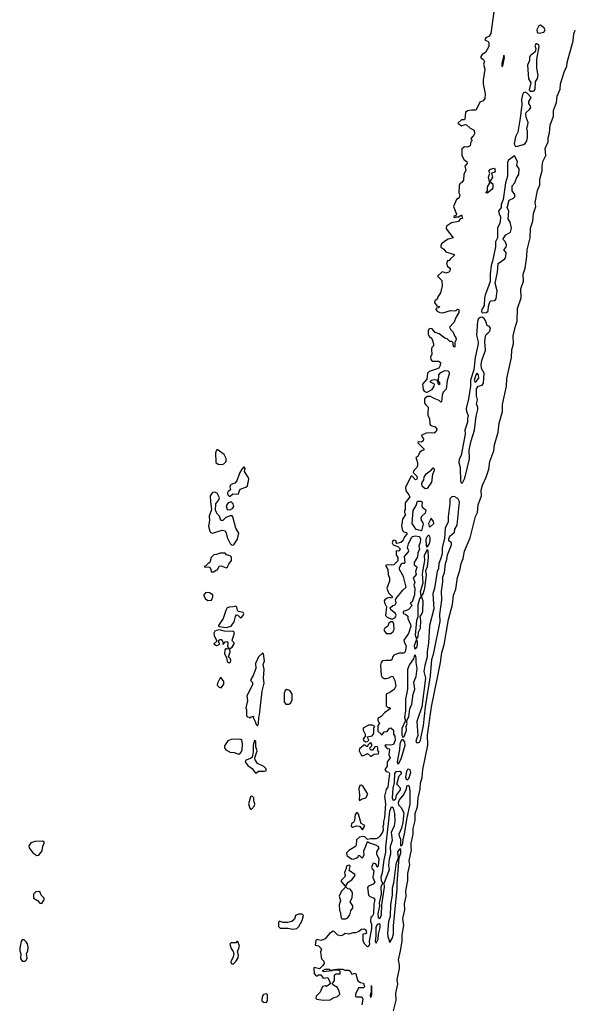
# Model space of a CAD drawing. Extents: x 2895860 to 3052244, y 542080 to 918683.
# Tile 26 of 133: x 3039370 to 3045035, y 599261 to 609300. Entities that reach past the tile are written whole.
import ezdxf

# ---------------------------------------------------------------- set-up
doc = ezdxf.new("R2010")
doc.units = 0

msp = doc.modelspace()

# ---------------------------------------------------------------- linework, layer by layer
at = {"layer": '0CON05XD'}
for points in [[(3044205, 609380), (3044172, 609158), (3044158, 609132), (3044124, 609116), (3044113, 609097), (3044115, 609090), (3044145, 609076), (3044152, 609065), (3044152, 609025), (3044119, 608965), (3044086, 608944), (3044071, 608925), (3044072, 608912), (3044099, 608895), (3044108, 608875), (3044098, 608845), (3044111, 608795), (3044094, 608685), (3044094, 608646), (3044116, 608545), (3044112, 608495), (3044095, 608472), (3044062, 608458), (3044025, 608382), (3044014, 608376), (3043975, 608379), (3043935, 608372), (3043916, 608355), (3043911, 608321), (3043910, 608285), (3043905, 608280), (3043875, 608280), (3043838, 608245), (3043875, 608218), (3043913, 608233), (3043927, 608227), (3043964, 608194), (3044002, 608175), (3044006, 608135), (3043995, 608110), (3043985, 608110), (3043970, 608085), (3043980, 608075), (3043980, 608065), (3043970, 608055), (3043962, 608015), (3043935, 608000), (3043905, 608002), (3043878, 607982), (3043877, 607915), (3043902, 607872), (3043928, 607855), (3043932, 607835), (3043910, 607805), (3043918, 607765), (3043898, 607722), (3043896, 607664), (3043879, 607641), (3043858, 607625), (3043852, 607608), (3043848, 607535), (3043858, 607515), (3043852, 607485), (3043824, 607466), (3043792, 607395), (3043822, 607318), (3043818, 607302), (3043795, 607298), (3043795, 607290), (3043805, 607282), (3043815, 607290), (3043845, 607290), (3043875, 607310), (3043886, 607274), (3043862, 607268), (3043845, 607243), (3043772, 607228), (3043720, 607195), (3043718, 607175), (3043722, 607165), (3043790, 607075), (3043738, 607062), (3043710, 607045), (3043672, 607015), (3043663, 606995), (3043665, 606980), (3043695, 606962), (3043714, 606934), (3043798, 606905), (3043800, 606895), (3043758, 606858), (3043745, 606840), (3043730, 606840), (3043730, 606825), (3043722, 606818), (3043732, 606785), (3043760, 606765), (3043754, 606736), (3043744, 606726), (3043715, 606717), (3043685, 606730), (3043673, 606727), (3043630, 606685), (3043675, 606640), (3043676, 606585), (3043661, 606515), (3043634, 606476), (3043625, 606450), (3043602, 606435), (3043600, 606415), (3043622, 606382), (3043650, 606375), (3043645, 606362), (3043615, 606360), (3043612, 606345), (3043625, 606328), (3043655, 606314), (3043685, 606311), (3043764, 606336), (3043815, 606332), (3043835, 606350), (3043848, 606345), (3043847, 606315), (3043816, 606264), (3043798, 606215), (3043751, 606165), (3043765, 606138), (3043788, 606115), (3043802, 606075), (3043815, 606060), (3043820, 606035), (3043808, 606012), (3043808, 605965), (3043795, 605960), (3043788, 605985), (3043790, 606005), (3043775, 606020), (3043755, 606020), (3043730, 606045), (3043705, 606053), (3043646, 606096), (3043605, 606110), (3043575, 606148), (3043555, 606152), (3043542, 606145), (3043534, 606126), (3043533, 606095), (3043544, 606074), (3043571, 606051), (3043590, 605995), (3043590, 605975), (3043573, 605957), (3043568, 605942), (3043572, 605885), (3043558, 605862), (3043562, 605835), (3043575, 605820), (3043645, 605818), (3043662, 605805), (3043657, 605775), (3043643, 605747), (3043607, 605733), (3043546, 605714), (3043528, 605695), (3043520, 605635), (3043478, 605585), (3043485, 605530), (3043494, 605514), (3043513, 605503), (3043526, 605504), (3043575, 605528), (3043597, 605563), (3043598, 605585), (3043560, 605605), (3043557, 605615), (3043570, 605625), (3043595, 605631), (3043618, 605628), (3043630, 605615), (3043632, 605592), (3043642, 605582), (3043658, 605592), (3043640, 605615), (3043645, 605680), (3043665, 605702), (3043705, 605722), (3043735, 605720), (3043748, 605705), (3043748, 605685), (3043728, 605622), (3043717, 605533), (3043688, 605502), (3043678, 605472), (3043670, 605405), (3043665, 605400), (3043647, 605417), (3043595, 605438), (3043559, 605459), (3043525, 605458), (3043498, 605435), (3043497, 605395), (3043508, 605375), (3043535, 605350), (3043530, 605285), (3043532, 605265), (3043548, 605235), (3043550, 605175), (3043562, 605162), (3043605, 605148), (3043622, 605125), (3043615, 605102), (3043596, 605084), (3043565, 605089), (3043515, 605084), (3043471, 605065), (3043466, 605055), (3043486, 605025), (3043484, 605006), (3043465, 604993), (3043433, 604997), (3043430, 604985), (3043489, 604925), (3043489, 604911), (3043475, 604908)], [(3043182, 599195), (3043209, 599305), (3043206, 599375), (3043224, 599465), (3043220, 599515), (3043241, 599625), (3043242, 599662), (3043232, 599715), (3043253, 599807), (3043268, 599905), (3043269, 599971), (3043286, 600065), (3043278, 600135), (3043298, 600225), (3043293, 600285), (3043310, 600365), (3043307, 600417), (3043329, 600525), (3043329, 600595), (3043347, 600685), (3043340, 600725), (3043363, 600835), (3043361, 600861), (3043361, 600905), (3043383, 600995), (3043380, 601055), (3043402, 601135), (3043403, 601205), (3043425, 601276), (3043433, 601365), (3043454, 601455), (3043458, 601515), (3043475, 601575), (3043481, 601655), (3043532, 601905), (3043529, 602005), (3043570, 602295), (3043625, 602575), (3043662, 602745), (3043675, 602848), (3043699, 602925), (3043743, 603185), (3043782, 603338), (3043794, 603434), (3043818, 603495), (3043834, 603614), (3043859, 603685), (3043872, 603755), (3043891, 603805), (3043905, 603880), (3043962, 604018), (3044016, 604235), (3044036, 604276), (3044046, 604355), (3044078, 604445), (3044076, 604504), (3044087, 604553), (3044126, 604635), (3044154, 604716), (3044164, 604795), (3044203, 604905), (3044211, 604965), (3044249, 605095), (3044257, 605185), (3044292, 605305), (3044294, 605375), (3044333, 605565), (3044337, 605643), (3044384, 605855), (3044386, 605935), (3044405, 605995), (3044401, 606075), (3044424, 606175), (3044443, 606227), (3044447, 606355), (3044482, 606465), (3044478, 606555), (3044508, 606635), (3044504, 606705), (3044522, 606765), (3044542, 606885), (3044543, 606953), (3044573, 607077), (3044578, 607175), (3044601, 607245), (3044607, 607325), (3044631, 607395), (3044626, 607436), (3044651, 607559), (3044674, 607615), (3044673, 607675), (3044698, 607758), (3044697, 607805), (3044705, 607855), (3044733, 607915), (3044727, 607985), (3044758, 608055), (3044759, 608095), (3044772, 608145), (3044778, 608225), (3044812, 608315), (3044812, 608375), (3044843, 608455), (3044850, 608520), (3044879, 608591), (3044884, 608646), (3044922, 608765), (3044948, 608825), (3044951, 608865), (3045014, 609085), (3045020, 609155), (3045035, 609192)], [(3044665, 609164), (3044715, 609174), (3044726, 609195), (3044715, 609222), (3044675, 609244), (3044663, 609237), (3044642, 609195), (3044645, 609169), (3044665, 609164)], [(3044575, 608570), (3044605, 608571), (3044615, 608576), (3044625, 608593), (3044630, 608665), (3044649, 608701), (3044656, 608735), (3044643, 608805), (3044643, 608897), (3044668, 609025), (3044662, 609045), (3044635, 609057), (3044622, 609035), (3044632, 609005), (3044627, 608973), (3044573, 608933), (3044567, 608915), (3044569, 608885), (3044548, 608835), (3044556, 608696), (3044580, 608655), (3044564, 608584), (3044575, 608570)], [(3044285, 608822), (3044295, 608828), (3044313, 608913), (3044305, 608938), (3044284, 608854), (3044285, 608822)], [(3044425, 608007), (3044445, 608011), (3044505, 608027), (3044522, 608038), (3044542, 608065), (3044549, 608095), (3044549, 608165), (3044540, 608195), (3044552, 608228), (3044553, 608253), (3044534, 608305), (3044531, 608339), (3044535, 608355), (3044568, 608385), (3044580, 608405), (3044579, 608419), (3044562, 608445), (3044560, 608465), (3044584, 608505), (3044545, 608551), (3044525, 608562), (3044505, 608554), (3044495, 608535), (3044487, 608485), (3044490, 608435), (3044473, 608295), (3044448, 608152), (3044425, 608105), (3044412, 608035), (3044425, 608007)], [(3044085, 606311), (3044125, 606315), (3044143, 606325), (3044148, 606335), (3044149, 606375), (3044165, 606424), (3044175, 606433), (3044215, 606438), (3044228, 606455), (3044238, 606535), (3044219, 606615), (3044242, 606725), (3044248, 606815), (3044315, 606862), (3044327, 606885), (3044329, 606925), (3044307, 606955), (3044330, 606980), (3044332, 607005), (3044320, 607040), (3044302, 607055), (3044300, 607065), (3044326, 607105), (3044374, 607135), (3044385, 607175), (3044372, 607235), (3044349, 607269), (3044358, 607348), (3044340, 607385), (3044342, 607395), (3044360, 607460), (3044405, 607480), (3044417, 607495), (3044417, 607517), (3044391, 607555), (3044392, 607605), (3044419, 607635), (3044436, 607685), (3044459, 607721), (3044461, 607779), (3044439, 607815), (3044444, 607855), (3044415, 607912), (3044355, 607867), (3044343, 607845), (3044344, 607705), (3044324, 607635), (3044298, 607465), (3044280, 607415), (3044280, 607385), (3044253, 607347), (3044258, 607318), (3044273, 607293), (3044273, 607275), (3044264, 607225), (3044242, 607175), (3044240, 607075), (3044220, 607035), (3044221, 606985), (3044191, 606839), (3044176, 606795), (3044167, 606705), (3044168, 606632), (3044117, 606493), (3044108, 606465), (3044104, 606385), (3044083, 606345), (3044080, 606325), (3044085, 606311)], [(3044135, 607530), (3044122, 607535), (3044140, 607555), (3044140, 607595), (3044162, 607635), (3044151, 607695), (3044162, 607735), (3044153, 607755), (3044170, 607775), (3044207, 607787), (3044216, 607776), (3044217, 607755), (3044207, 607743), (3044180, 607735), (3044192, 607695), (3044168, 607655), (3044170, 607645), (3044193, 607625), (3044194, 607585), (3044185, 607570), (3044135, 607530)], [(3043875, 604576), (3043885, 604579), (3043910, 604625), (3043956, 604824), (3043954, 604914), (3043973, 605007), (3044008, 605115), (3044025, 605259), (3044042, 605325), (3044042, 605345), (3044027, 605385), (3044037, 605425), (3044026, 605466), (3044027, 605535), (3044043, 605565), (3044085, 605574), (3044099, 605595), (3044106, 605695), (3044078, 605745), (3044075, 605785), (3044082, 605825), (3044118, 605932), (3044112, 606015), (3044120, 606075), (3044125, 606089), (3044143, 606105), (3044165, 606124), (3044169, 606155), (3044155, 606174), (3044135, 606178), (3044123, 606225), (3044105, 606255), (3044085, 606266), (3044065, 606263), (3044045, 606247), (3044036, 606224), (3044028, 606085), (3044045, 606015), (3044044, 605995), (3044014, 605855), (3043999, 605731), (3043965, 605625), (3043966, 605564), (3043947, 605435), (3043923, 605335), (3043926, 605306), (3043941, 605265), (3043935, 605235), (3043936, 605195), (3043909, 605115), (3043912, 605075), (3043870, 604860), (3043852, 604815), (3043848, 604785), (3043861, 604735), (3043864, 604594), (3043875, 604576)], [(3044015, 605606), (3044025, 605611), (3044051, 605645), (3044048, 605678), (3044035, 605696), (3044025, 605686), (3044003, 605625), (3044009, 605609), (3044015, 605606)], [(3041435, 604764), (3041450, 604770), (3041474, 604795), (3041476, 604825), (3041455, 604866), (3041385, 604918), (3041375, 604910), (3041367, 604885), (3041370, 604785), (3041395, 604768), (3041435, 604764)], [(3043475, 604908), (3043448, 604892), (3043430, 604845), (3043410, 604835), (3043426, 604786), (3043426, 604754), (3043420, 604735), (3043390, 604705), (3043382, 604685), (3043418, 604645), (3043422, 604635), (3043420, 604615), (3043405, 604610), (3043370, 604645), (3043360, 604645), (3043303, 604535), (3043307, 604495), (3043339, 604455), (3043347, 604435), (3043300, 604375), (3043300, 604305), (3043293, 604297), (3043292, 604275), (3043302, 604255), (3043274, 604206), (3043262, 604135), (3043272, 604092), (3043287, 604077), (3043318, 604068), (3043318, 604055), (3043292, 604028), (3043275, 603988), (3043255, 603970), (3043215, 603960), (3043208, 603968), (3043208, 603988), (3043185, 603992), (3043173, 603985), (3043168, 603965), (3043177, 603947), (3043225, 603930), (3043248, 603905), (3043238, 603882), (3043210, 603885), (3043208, 603845), (3043227, 603817), (3043226, 603784), (3043185, 603743), (3043165, 603738), (3043115, 603742), (3043100, 603735), (3043122, 603695), (3043127, 603645), (3043141, 603605), (3043139, 603575), (3043112, 603505), (3043130, 603455), (3043172, 603415), (3043165, 603402), (3043145, 603408), (3043118, 603402), (3043094, 603386), (3043087, 603375), (3043088, 603355), (3043110, 603315), (3043100, 603225), (3043115, 603210), (3043155, 603190), (3043175, 603190), (3043195, 603202), (3043208, 603225), (3043202, 603245), (3043154, 603284), (3043148, 603305), (3043174, 603326), (3043198, 603335), (3043208, 603355), (3043202, 603385), (3043206, 603394), (3043277, 603485), (3043310, 603515), (3043282, 603622), (3043243, 603695), (3043241, 603715), (3043265, 603760), (3043295, 603760), (3043300, 603765), (3043292, 603828), (3043334, 603875), (3043336, 603885), (3043324, 603915), (3043334, 603955), (3043365, 604022), (3043375, 604032), (3043401, 604039), (3043445, 604030), (3043457, 604005), (3043452, 603968), (3043439, 603935), (3043445, 603900), (3043429, 603865), (3043425, 603822), (3043392, 603765), (3043392, 603742), (3043415, 603726), (3043420, 603715), (3043406, 603675), (3043411, 603645), (3043380, 603605), (3043397, 603565), (3043390, 603535), (3043400, 603505), (3043396, 603435), (3043370, 603365), (3043350, 603355), (3043358, 603348), (3043367, 603323), (3043333, 603287), (3043313, 603277), (3043280, 603265), (3043280, 603245), (3043305, 603240), (3043327, 603217), (3043328, 603195), (3043355, 603135), (3043357, 603115), (3043335, 603041), (3043286, 602975), (3043289, 602955), (3043309, 602915), (3043301, 602855), (3043285, 602841), (3043235, 602841), (3043185, 602822), (3043173, 602807), (3043165, 602774), (3043155, 602766), (3043102, 602768), (3043068, 602762), (3043055, 602745), (3043050, 602720), (3043056, 602616), (3043065, 602595), (3043085, 602584), (3043105, 602583), (3043135, 602589), (3043165, 602608), (3043175, 602602), (3043196, 602564), (3043204, 602505), (3043189, 602471), (3043145, 602441), (3043106, 602424), (3043108, 602305), (3043125, 602288), (3043145, 602288), (3043148, 602275), (3043088, 602232), (3043056, 602194), (3043020, 602175), (3043020, 602155), (3043040, 602125), (3043020, 602105), (3043020, 602045), (3043054, 602014), (3043065, 602010), (3043085, 602040), (3043118, 602042), (3043142, 602078), (3043155, 602080), (3043180, 602055), (3043182, 602015), (3043196, 601995), (3043199, 601955), (3043180, 601910), (3043155, 601902), (3043105, 601908), (3043092, 601895), (3043115, 601870), (3043140, 601865), (3043134, 601805), (3043146, 601775), (3043117, 601735), (3043115, 601690), (3043092, 601655), (3043106, 601636), (3043135, 601629), (3043141, 601615), (3043125, 601480), (3043108, 601452), (3043091, 601385), (3043101, 601305), (3043088, 601165), (3043078, 601125), (3043080, 601095), (3043072, 601075), (3043076, 601036), (3043070, 601015), (3043042, 600975), (3043025, 600958), (3043005, 600950), (3042945, 600950), (3042915, 600940), (3042890, 600970), (3042865, 600973), (3042834, 600966), (3042803, 600937), (3042801, 600885), (3042795, 600871), (3042725, 600828), (3042703, 600807), (3042705, 600780), (3042754, 600744), (3042775, 600742), (3042806, 600754), (3042820, 600765), (3042825, 600780), (3042835, 600780), (3042855, 600758), (3042866, 600754), (3042883, 600785), (3042878, 600825), (3042899, 600875), (3042915, 600920), (3042935, 600907), (3042998, 600888), (3043020, 600875), (3043032, 600855), (3043008, 600815), (3043008, 600795), (3043033, 600743), (3043025, 600670), (3043015, 600660), (3043000, 600695), (3042975, 600700), (3042958, 600655), (3042962, 600642), (3042982, 600622), (3042970, 600555), (3042992, 600505), (3042974, 600486), (3042925, 600467), (3042917, 600453), (3042926, 600375), (3042940, 600360), (3042977, 600347), (3042992, 600325), (3042980, 600285), (3042977, 600185), (3042964, 600156), (3042950, 600145), (3042948, 600105), (3042958, 600078), (3042958, 600035), (3042933, 599905), (3042936, 599875), (3042925, 599850), (3042915, 599848), (3042888, 599875), (3042873, 599905), (3042871, 599979), (3042897, 599983), (3042908, 599995), (3042902, 600015), (3042885, 600027), (3042855, 600023), (3042828, 600002), (3042795, 599990), (3042765, 599991), (3042725, 599976), (3042687, 599983), (3042671, 599969), (3042645, 599961), (3042615, 599967), (3042581, 600001), (3042565, 600006), (3042527, 599983), (3042485, 599928), (3042445, 599912), (3042412, 599918), (3042405, 599922), (3042390, 599915), (3042381, 599865), (3042417, 599857), (3042447, 599827), (3042438, 599795), (3042442, 599742), (3042446, 599726), (3042471, 599701), (3042474, 599676), (3042458, 599652), (3042427, 599623), (3042374, 599636), (3042370, 599625), (3042373, 599575), (3042385, 599558), (3042395, 599553), (3042405, 599552), (3042417, 599563), (3042441, 599561), (3042465, 599528), (3042510, 599535), (3042538, 599475), (3042520, 599455), (3042497, 599443), (3042488, 599448), (3042457, 599443), (3042434, 599386), (3042392, 599345), (3042390, 599325), (3042400, 599315), (3042465, 599304), (3042535, 599306), (3042565, 599326), (3042609, 599341), (3042633, 599365), (3042628, 599395), (3042611, 599431), (3042568, 599455), (3042558, 599465), (3042558, 599475), (3042578, 599505), (3042579, 599561), (3042595, 599573), (3042637, 599573), (3042637, 599597), (3042625, 599610), (3042560, 599610), (3042555, 599602), (3042465, 599592), (3042460, 599605), (3042485, 599620), (3042525, 599618), (3042535, 599610), (3042605, 599620), (3042665, 599620), (3042685, 599610), (3042725, 599610), (3042739, 599599), (3042755, 599568), (3042795, 599578), (3042819, 599499), (3042845, 599482), (3042877, 599477), (3042883, 599453), (3042885, 599440), (3042875, 599428), (3042825, 599430), (3042793, 599363), (3042795, 599342), (3042807, 599337), (3042859, 599339), (3042868, 599315), (3042857, 599255)], [(3041515, 604442), (3041543, 604467), (3041596, 604464), (3041618, 604512), (3041676, 604534), (3041691, 604549), (3041706, 604615), (3041701, 604635), (3041662, 604695), (3041668, 604725), (3041655, 604740), (3041635, 604718), (3041611, 604675), (3041585, 604600), (3041565, 604576), (3041525, 604560), (3041515, 604550), (3041512, 604535), (3041520, 604505), (3041495, 604488), (3041488, 604475), (3041492, 604455), (3041505, 604442), (3041515, 604442)], [(3043505, 604518), (3043482, 604535), (3043472, 604545), (3043470, 604575), (3043492, 604608), (3043494, 604636), (3043515, 604670), (3043569, 604711), (3043585, 604730), (3043595, 604720), (3043596, 604704), (3043578, 604662), (3043567, 604585), (3043525, 604520), (3043505, 604518)], [(3041545, 603942), (3041558, 603952), (3041592, 604005), (3041603, 604065), (3041572, 604115), (3041542, 604232), (3041535, 604242), (3041515, 604241), (3041472, 604225), (3041440, 604195), (3041420, 604195), (3041408, 604238), (3041388, 604258), (3041366, 604295), (3041370, 604365), (3041401, 604405), (3041407, 604425), (3041384, 604474), (3041355, 604484), (3041335, 604481), (3041312, 604445), (3041314, 604384), (3041327, 604305), (3041303, 604237), (3041306, 604195), (3041296, 604135), (3041309, 604085), (3041315, 604073), (3041335, 604066), (3041435, 604094), (3041465, 604088), (3041476, 604066), (3041485, 604020), (3041515, 603960), (3041530, 603945), (3041545, 603942)], [(3043425, 601926), (3043445, 601935), (3043455, 601955), (3043486, 602104), (3043508, 602295), (3043560, 602610), (3043573, 602777), (3043594, 602846), (3043657, 603165), (3043655, 603235), (3043674, 603386), (3043672, 603475), (3043683, 603567), (3043685, 603615), (3043701, 603665), (3043712, 603755), (3043726, 603795), (3043732, 603845), (3043774, 603945), (3043772, 603965), (3043747, 603987), (3043744, 604006), (3043757, 604033), (3043802, 604075), (3043807, 604105), (3043829, 604145), (3043855, 604385), (3043837, 604417), (3043798, 604438), (3043775, 604436), (3043755, 604415), (3043755, 604365), (3043738, 604235), (3043739, 604181), (3043708, 604115), (3043700, 604015), (3043676, 603914), (3043676, 603855), (3043659, 603801), (3043645, 603755), (3043639, 603705), (3043627, 603675), (3043599, 603505), (3043583, 603445), (3043591, 603295), (3043548, 603125), (3043537, 602945), (3043523, 602855), (3043526, 602805), (3043501, 602715), (3043492, 602655), (3043507, 602585), (3043471, 602295), (3043425, 602166), (3043419, 602145), (3043429, 602001), (3043414, 601965), (3043410, 601940), (3043415, 601929), (3043425, 601926)], [(3041515, 604302), (3041540, 604315), (3041554, 604335), (3041546, 604365), (3041525, 604383), (3041495, 604373), (3041474, 604345), (3041485, 604307), (3041515, 604302)], [(3043465, 604090), (3043411, 604101), (3043373, 604165), (3043380, 604295), (3043412, 604348), (3043425, 604390), (3043465, 604390), (3043472, 604375), (3043470, 604345), (3043477, 604325), (3043506, 604306), (3043511, 604295), (3043505, 604267), (3043468, 604235), (3043461, 604219), (3043463, 604193), (3043478, 604178), (3043484, 604155), (3043465, 604090)], [(3043555, 604129), (3043594, 604165), (3043588, 604185), (3043565, 604217), (3043539, 604165), (3043545, 604137), (3043555, 604129)], [(3043525, 603923), (3043546, 603954), (3043555, 603985), (3043555, 604020), (3043545, 604041), (3043535, 604041), (3043525, 604032), (3043510, 604005), (3043515, 603938), (3043525, 603923)], [(3041345, 603670), (3041372, 603688), (3041388, 603692), (3041405, 603730), (3041425, 603732), (3041475, 603710), (3041489, 603721), (3041502, 603748), (3041530, 603785), (3041529, 603819), (3041515, 603832), (3041480, 603845), (3041465, 603860), (3041415, 603862), (3041375, 603848), (3041350, 603845), (3041322, 603818), (3041310, 603765), (3041290, 603755), (3041268, 603732), (3041250, 603725), (3041255, 603720), (3041308, 603718), (3041320, 603695), (3041322, 603672), (3041345, 603670)], [(3043415, 602986), (3043432, 603008), (3043436, 603055), (3043455, 603095), (3043459, 603175), (3043452, 603215), (3043468, 603235), (3043481, 603265), (3043483, 603373), (3043466, 603424), (3043485, 603445), (3043499, 603505), (3043518, 603635), (3043510, 603685), (3043529, 603725), (3043539, 603815), (3043536, 603885), (3043525, 603897), (3043495, 603835), (3043496, 603785), (3043473, 603655), (3043479, 603555), (3043452, 603465), (3043464, 603416), (3043455, 603413), (3043445, 603394), (3043430, 603335), (3043428, 603212), (3043414, 603175), (3043401, 603025), (3043415, 602986)], [(3041287, 603377), (3041325, 603380), (3041339, 603415), (3041338, 603435), (3041306, 603456), (3041275, 603460), (3041263, 603455), (3041248, 603435), (3041248, 603425), (3041264, 603394), (3041287, 603377)], [(3041475, 603104), (3041526, 603115), (3041558, 603162), (3041569, 603215), (3041579, 603231), (3041595, 603230), (3041625, 603198), (3041649, 603225), (3041654, 603244), (3041650, 603255), (3041596, 603266), (3041587, 603285), (3041585, 603310), (3041575, 603322), (3041546, 603314), (3041505, 603312), (3041487, 603303), (3041472, 603278), (3041446, 603194), (3041397, 603125), (3041398, 603115), (3041405, 603112), (3041475, 603104)], [(3043155, 603043), (3043179, 603061), (3043189, 603081), (3043186, 603136), (3043175, 603160), (3043155, 603160), (3043134, 603146), (3043122, 603115), (3043094, 603096), (3043083, 603075), (3043105, 603043), (3043155, 603043)], [(3041505, 602742), (3041519, 602751), (3041523, 602765), (3041520, 602785), (3041500, 602805), (3041517, 602855), (3041510, 602885), (3041535, 602902), (3041556, 602935), (3041557, 602945), (3041538, 602965), (3041537, 602975), (3041556, 603035), (3041556, 603056), (3041545, 603063), (3041455, 603066), (3041408, 603078), (3041375, 603073), (3041361, 603065), (3041348, 603045), (3041353, 603023), (3041380, 602965), (3041350, 602935), (3041375, 602920), (3041400, 602925), (3041410, 602935), (3041400, 602945), (3041402, 602975), (3041415, 602982), (3041425, 602982), (3041438, 602965), (3041445, 602930), (3041460, 602955), (3041475, 602960), (3041486, 602956), (3041492, 602945), (3041488, 602908), (3041500, 602895), (3041500, 602885), (3041485, 602882), (3041472, 602888), (3041463, 602877), (3041459, 602835), (3041477, 602797), (3041486, 602756), (3041505, 602742)], [(3043405, 602884), (3043421, 602905), (3043427, 602937), (3043427, 602957), (3043415, 602982), (3043391, 602915), (3043395, 602892), (3043405, 602884)], [(3041795, 602102), (3041806, 602125), (3041808, 602185), (3041816, 602214), (3041843, 602455), (3041861, 602535), (3041855, 602585), (3041861, 602675), (3041853, 602725), (3041866, 602764), (3041856, 602835), (3041845, 602843), (3041806, 602804), (3041774, 602736), (3041776, 602685), (3041752, 602615), (3041728, 602572), (3041728, 602558), (3041742, 602542), (3041743, 602517), (3041687, 602405), (3041692, 602355), (3041677, 602285), (3041682, 602265), (3041683, 602203), (3041692, 602192), (3041708, 602188), (3041715, 602180), (3041722, 602188), (3041755, 602200), (3041757, 602193), (3041750, 602185), (3041772, 602145), (3041780, 602115), (3041795, 602102)], [(3043275, 601984), (3043285, 601987), (3043295, 602000), (3043314, 602055), (3043312, 602095), (3043319, 602125), (3043313, 602147), (3043338, 602192), (3043346, 602275), (3043367, 602323), (3043380, 602425), (3043397, 602475), (3043388, 602545), (3043412, 602605), (3043422, 602685), (3043412, 602745), (3043413, 602793), (3043405, 602821), (3043395, 602819), (3043385, 602785), (3043343, 602727), (3043324, 602675), (3043324, 602475), (3043303, 602373), (3043303, 602253), (3043293, 602185), (3043303, 602155), (3043267, 602073), (3043266, 602005), (3043275, 601984)], [(3041425, 602488), (3041452, 602525), (3041453, 602553), (3041425, 602590), (3041415, 602590), (3041386, 602535), (3041384, 602515), (3041403, 602493), (3041425, 602488)], [(3042085, 602321), (3042115, 602322), (3042133, 602335), (3042147, 602365), (3042148, 602425), (3042125, 602462), (3042095, 602470), (3042078, 602462), (3042066, 602435), (3042068, 602345), (3042085, 602321)], [(3042895, 601938), (3042915, 601940), (3042930, 601955), (3042912, 601988), (3042965, 602000), (3042979, 602021), (3042980, 602085), (3042990, 602095), (3042967, 602107), (3042925, 602108), (3042873, 602075), (3042873, 602055), (3042893, 602015), (3042892, 601995), (3042871, 601965), (3042874, 601954), (3042895, 601938)], [(3041605, 601810), (3041615, 601814), (3041629, 601831), (3041637, 601855), (3041642, 601915), (3041635, 601958), (3041615, 601966), (3041525, 601961), (3041492, 601948), (3041459, 601895), (3041459, 601875), (3041471, 601855), (3041515, 601831), (3041555, 601830), (3041605, 601810)], [(3041785, 601620), (3041805, 601638), (3041865, 601638), (3041888, 601645), (3041878, 601665), (3041858, 601685), (3041795, 601716), (3041770, 601755), (3041767, 601775), (3041791, 601845), (3041779, 601885), (3041777, 601943), (3041765, 601950), (3041751, 601905), (3041751, 601835), (3041739, 601781), (3041722, 601768), (3041675, 601752), (3041668, 601735), (3041697, 601695), (3041741, 601665), (3041772, 601622), (3041785, 601620)], [(3042955, 601790), (3042985, 601810), (3043028, 601815), (3043030, 601835), (3043020, 601845), (3043022, 601875), (3043015, 601890), (3042992, 601888), (3042968, 601852), (3042952, 601852), (3042942, 601862), (3042940, 601875), (3042960, 601895), (3042960, 601915), (3042945, 601930), (3042920, 601905), (3042915, 601890), (3042905, 601890), (3042892, 601902), (3042878, 601902), (3042833, 601865), (3042830, 601845), (3042855, 601798), (3042875, 601798), (3042915, 601818), (3042945, 601790), (3042955, 601790)], [(3043225, 601713), (3043235, 601719), (3043260, 601765), (3043301, 601905), (3043298, 601938), (3043275, 601961), (3043265, 601958), (3043256, 601944), (3043246, 601915), (3043241, 601859), (3043218, 601735), (3043225, 601713)], [(3043185, 601342), (3043204, 601355), (3043213, 601395), (3043253, 601447), (3043252, 601465), (3043216, 601506), (3043240, 601590), (3043262, 601615), (3043264, 601625), (3043246, 601636), (3043205, 601633), (3043192, 601615), (3043189, 601521), (3043174, 601465), (3043168, 601365), (3043173, 601345), (3043185, 601342)], [(3043325, 601551), (3043336, 601564), (3043358, 601625), (3043351, 601651), (3043335, 601658), (3043324, 601655), (3043314, 601636), (3043304, 601576), (3043311, 601555), (3043325, 601551)], [(3042835, 601340), (3042855, 601352), (3042900, 601365), (3042918, 601405), (3042871, 601481), (3042853, 601497), (3042837, 601493), (3042828, 601462), (3042836, 601395), (3042830, 601345), (3042835, 601340)], [(3043255, 600878), (3043265, 600880), (3043275, 600900), (3043280, 600945), (3043295, 600995), (3043317, 601145), (3043352, 601305), (3043350, 601435), (3043345, 601482), (3043335, 601492), (3043314, 601485), (3043309, 601455), (3043287, 601405), (3043238, 601345), (3043228, 601315), (3043232, 601295), (3043255, 601272), (3043288, 601215), (3043278, 601115), (3043264, 601056), (3043237, 600995), (3043238, 600978), (3043254, 600945), (3043253, 600883), (3043255, 600878)], [(3041735, 601250), (3041764, 601285), (3041767, 601305), (3041756, 601335), (3041756, 601366), (3041745, 601380), (3041735, 601382), (3041724, 601376), (3041703, 601305), (3041715, 601260), (3041722, 601252), (3041735, 601250)], [(3043035, 600136), (3043045, 600138), (3043060, 600175), (3043061, 600275), (3043089, 600455), (3043086, 600495), (3043141, 600635), (3043135, 600675), (3043141, 600745), (3043153, 600795), (3043149, 600875), (3043170, 600935), (3043160, 601015), (3043190, 601085), (3043199, 601125), (3043195, 601205), (3043181, 601261), (3043165, 601271), (3043155, 601265), (3043142, 601228), (3043099, 600865), (3043098, 600812), (3043082, 600735), (3043067, 600603), (3043053, 600553), (3043055, 600526), (3043069, 600495), (3043053, 600455), (3043056, 600385), (3043034, 600295), (3043038, 600265), (3043021, 600185), (3043025, 600146), (3043035, 600136)], [(3042865, 601040), (3042887, 601073), (3042888, 601085), (3042853, 601103), (3042825, 601200), (3042815, 601212), (3042805, 601212), (3042790, 601195), (3042784, 601135), (3042774, 601116), (3042752, 601105), (3042748, 601078), (3042765, 601068), (3042805, 601080), (3042835, 601078), (3042865, 601040)], [(3039545, 600779), (3039565, 600781), (3039598, 600825), (3039606, 600874), (3039619, 600905), (3039618, 600915), (3039605, 600926), (3039525, 600922), (3039485, 600907), (3039463, 600877), (3039467, 600855), (3039505, 600806), (3039545, 600779)], [(3043145, 599890), (3043168, 599932), (3043181, 599975), (3043182, 600065), (3043220, 600435), (3043220, 600495), (3043236, 600714), (3043240, 600755), (3043256, 600806), (3043255, 600838), (3043246, 600846), (3043222, 600815), (3043230, 600755), (3043206, 600685), (3043180, 600495), (3043167, 600445), (3043169, 600375), (3043151, 600279), (3043147, 600155), (3043130, 600105), (3043121, 599985), (3043122, 599952), (3043145, 599890)], [(3042695, 600470), (3042718, 600505), (3042755, 600532), (3042790, 600575), (3042788, 600585), (3042728, 600625), (3042739, 600665), (3042735, 600677), (3042725, 600680), (3042707, 600673), (3042698, 600655), (3042700, 600645), (3042682, 600605), (3042688, 600575), (3042682, 600558), (3042648, 600525), (3042648, 600515), (3042665, 600492), (3042685, 600470), (3042695, 600470)], [(3042653, 600133), (3042695, 600133), (3042716, 600144), (3042735, 600172), (3042747, 600215), (3042768, 600245), (3042766, 600265), (3042740, 600305), (3042761, 600349), (3042763, 600395), (3042758, 600415), (3042740, 600435), (3042715, 600440), (3042695, 600460), (3042652, 600415), (3042627, 600365), (3042641, 600315), (3042627, 600275), (3042631, 600221), (3042642, 600195), (3042643, 600153), (3042653, 600133)], [(3039595, 600290), (3039620, 600325), (3039618, 600345), (3039588, 600375), (3039575, 600410), (3039533, 600407), (3039510, 600385), (3039510, 600345), (3039550, 600320), (3039575, 600292), (3039595, 600290)], [(3042155, 600026), (3042195, 600033), (3042217, 600053), (3042250, 600115), (3042263, 600165), (3042249, 600179), (3042215, 600181), (3042196, 600175), (3042183, 600165), (3042171, 600129), (3042144, 600106), (3042105, 600097), (3042055, 600094), (3042015, 600108), (3042008, 600095), (3042008, 600055), (3042026, 600036), (3042105, 600038), (3042155, 600026)], [(3043005, 599884), (3043025, 599925), (3043029, 599975), (3043046, 600045), (3043045, 600074), (3043035, 600081), (3043015, 600075), (3043002, 600045), (3043002, 599955), (3042995, 599905), (3043005, 599884)], [(3039425, 599700), (3039440, 599715), (3039446, 599734), (3039438, 599775), (3039452, 599805), (3039457, 599845), (3039448, 599878), (3039435, 599898), (3039415, 599918), (3039395, 599920), (3039385, 599900), (3039372, 599832), (3039370, 599805), (3039380, 599775), (3039378, 599728), (3039395, 599700), (3039425, 599700)], [(3041545, 599671), (3041575, 599696), (3041598, 599735), (3041601, 599761), (3041591, 599795), (3041610, 599855), (3041595, 599900), (3041585, 599900), (3041572, 599888), (3041525, 599888), (3041512, 599875), (3041525, 599830), (3041545, 599800), (3041553, 599775), (3041548, 599745), (3041521, 599695), (3041526, 599676), (3041545, 599671)], [(3042945, 599330), (3042955, 599339), (3042961, 599361), (3042960, 599445), (3042955, 599450), (3042953, 599387), (3042943, 599355), (3042945, 599330)], [(3041885, 599280), (3041898, 599302), (3041897, 599357), (3041885, 599368), (3041855, 599362), (3041844, 599346), (3041838, 599315), (3041840, 599295), (3041855, 599282), (3041885, 599280)]]:
    msp.add_lwpolyline(points, dxfattribs=at)

doc.saveas('drawing.dxf')
